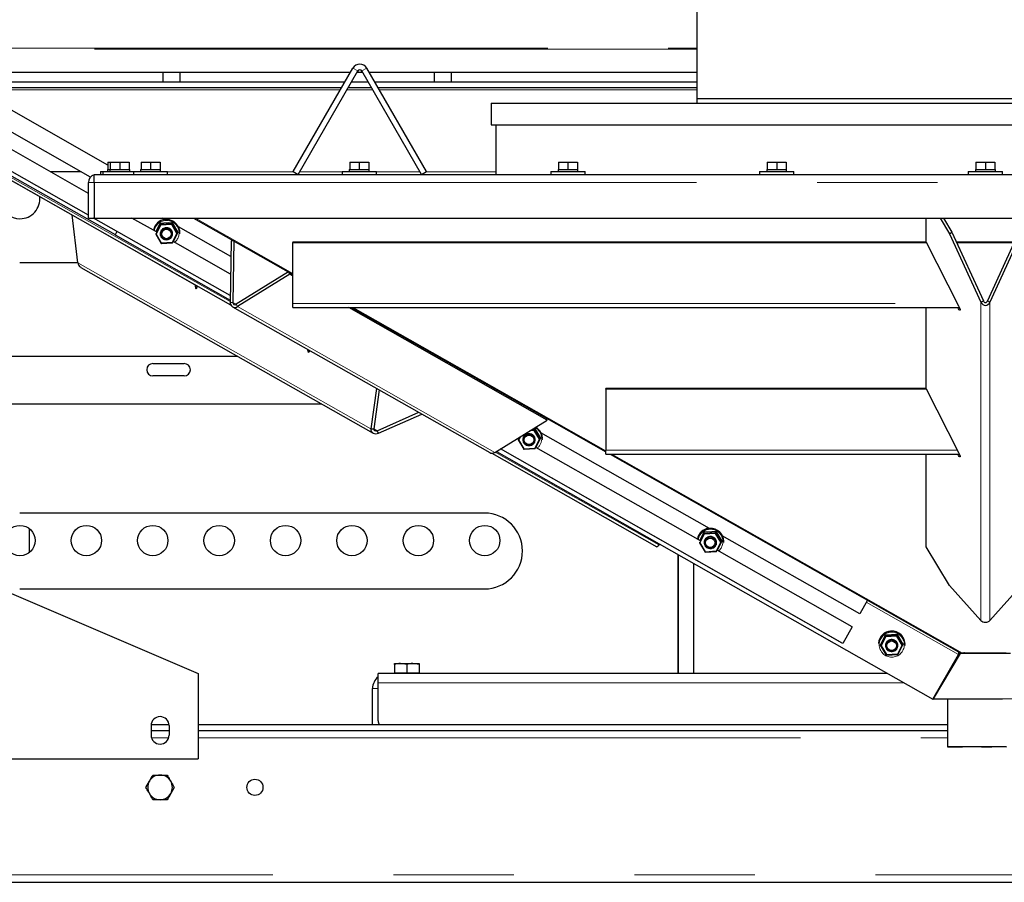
# Model space of a CAD drawing. Header units: millimetres. Extents: x 27 to 265, y 60 to 148.
# Tile 26 of 78: x 110 to 120, y 63 to 72. Entities that reach past the tile are written whole.
import ezdxf

# ---------------------------------------------------------------- set-up
doc = ezdxf.new("R2010")
doc.units = ezdxf.units.MM
doc.linetypes.add('PHANTOM', pattern=[12.7, 6.35, -1.27, 1.27, -1.27, 1.27, -1.27])

msp = doc.modelspace()

# ---------------------------------------------------------------- linework, layer by layer
at = {"color": 7, "linetype": 'Continuous', "lineweight": 25}
for p, q in [((117.16, 79.829), (117.16, 71.129)), ((112.904, 70.359), (113.533, 71.448)), ((112.956, 70.329), (113.585, 71.418)), ((114.257, 70.329), (113.628, 71.418)), ((114.309, 70.359), (113.68, 71.448)), ((111.53, 71.401), (109.81, 71.401)), ((111.71, 71.401), (111.53, 71.401)), ((111.53, 71.401), (111.53, 71.301)), ((111.71, 71.401), (111.71, 71.301)), ((113.505, 71.401), (111.71, 71.401)), ((113.638, 71.401), (113.575, 71.401)), ((114.39, 71.401), (113.707, 71.401)), ((114.57, 71.401), (114.39, 71.401)), ((114.39, 71.401), (114.39, 71.301)), ((114.57, 71.401), (114.57, 71.301)), ((117.16, 71.401), (114.57, 71.401)), ((113.413, 71.241), (108.682, 71.241)), ((110.951, 70.426), (109.515, 71.241)), ((111.53, 71.301), (109.81, 71.301)), ((111.71, 71.301), (111.53, 71.301)), ((113.448, 71.301), (111.71, 71.301)), ((113.73, 71.241), (113.482, 71.241)), ((113.696, 71.301), (113.517, 71.301)), ((114.39, 71.301), (113.765, 71.301)), ((117.16, 71.241), (113.799, 71.241)), ((114.57, 71.301), (114.39, 71.301)), ((117.16, 71.301), (114.57, 71.301)), ((117.16, 71.129), (117.16, 71.079)), ((117.16, 71.129), (123.24, 71.129)), ((114.99, 71.079), (114.99, 70.849)), ((114.99, 71.079), (125.41, 71.079)), ((110.746, 69.898), (109.142, 70.809)), ((110.768, 70.3), (109.817, 70.84)), ((114.99, 70.849), (125.41, 70.849)), ((115.04, 70.849), (115.04, 70.329)), ((110.746, 70.128), (109.758, 70.689)), ((110.746, 69.898), (109.664, 70.513)), ((110.946, 70.379), (110.946, 70.359)), ((110.946, 70.379), (110.951, 70.379)), ((110.951, 70.459), (110.951, 70.379)), ((110.951, 70.459), (110.975, 70.459)), ((110.951, 70.379), (110.97, 70.379)), ((110.97, 70.379), (110.97, 70.359)), ((110.97, 70.379), (110.975, 70.379)), ((110.975, 70.459), (110.975, 70.379)), ((110.975, 70.459), (111.075, 70.459)), ((110.975, 70.379), (110.997, 70.379)), ((110.997, 70.379), (111.053, 70.379)), ((111.053, 70.379), (111.075, 70.379)), ((111.075, 70.459), (111.075, 70.379)), ((111.075, 70.459), (111.175, 70.459)), ((111.075, 70.379), (111.097, 70.379)), ((111.097, 70.379), (111.153, 70.379)), ((111.153, 70.379), (111.175, 70.379)), ((111.175, 70.459), (111.175, 70.379)), ((111.175, 70.379), (111.18, 70.379)), ((111.18, 70.359), (111.18, 70.379)), ((111.295, 70.379), (111.295, 70.359)), ((111.295, 70.379), (111.3, 70.379)), ((111.3, 70.459), (111.3, 70.379)), ((111.3, 70.459), (111.4, 70.459)), ((111.3, 70.379), (111.323, 70.379)), ((111.323, 70.379), (111.378, 70.379)), ((111.378, 70.379), (111.4, 70.379)), ((111.4, 70.459), (111.4, 70.379)), ((111.4, 70.459), (111.5, 70.459)), ((111.4, 70.379), (111.423, 70.379)), ((111.423, 70.379), (111.478, 70.379)), ((111.478, 70.379), (111.5, 70.379)), ((111.5, 70.459), (111.5, 70.379)), ((111.5, 70.379), (111.505, 70.379)), ((111.505, 70.359), (111.505, 70.379)), ((113.495, 70.379), (113.495, 70.359)), ((113.495, 70.379), (113.5, 70.379)), ((113.5, 70.459), (113.5, 70.379)), ((113.5, 70.459), (113.6, 70.459)), ((113.5, 70.379), (113.523, 70.379)), ((113.523, 70.379), (113.578, 70.379)), ((113.578, 70.379), (113.6, 70.379)), ((113.6, 70.459), (113.6, 70.379)), ((113.6, 70.459), (113.7, 70.459)), ((113.6, 70.379), (113.623, 70.379)), ((113.623, 70.379), (113.678, 70.379)), ((113.678, 70.379), (113.7, 70.379)), ((113.7, 70.459), (113.7, 70.379)), ((113.7, 70.379), (113.705, 70.379)), ((113.705, 70.359), (113.705, 70.379)), ((115.695, 70.379), (115.695, 70.359)), ((115.695, 70.379), (115.7, 70.379)), ((115.7, 70.459), (115.7, 70.379)), ((115.7, 70.459), (115.8, 70.459)), ((115.7, 70.379), (115.723, 70.379)), ((115.723, 70.379), (115.778, 70.379)), ((115.778, 70.379), (115.8, 70.379)), ((115.8, 70.459), (115.8, 70.379)), ((115.8, 70.459), (115.9, 70.459)), ((115.8, 70.379), (115.823, 70.379)), ((115.823, 70.379), (115.878, 70.379)), ((115.878, 70.379), (115.9, 70.379)), ((115.9, 70.459), (115.9, 70.379)), ((115.9, 70.379), (115.905, 70.379)), ((115.905, 70.359), (115.905, 70.379)), ((117.895, 70.379), (117.895, 70.359)), ((117.895, 70.379), (117.9, 70.379)), ((117.9, 70.459), (117.9, 70.379)), ((117.9, 70.459), (118, 70.459)), ((117.9, 70.379), (117.923, 70.379)), ((117.923, 70.379), (117.978, 70.379)), ((117.978, 70.379), (118, 70.379)), ((118, 70.459), (118, 70.379)), ((118, 70.459), (118.1, 70.459)), ((118, 70.379), (118.023, 70.379)), ((118.023, 70.379), (118.078, 70.379)), ((118.078, 70.379), (118.1, 70.379)), ((118.1, 70.459), (118.1, 70.379)), ((118.1, 70.379), (118.105, 70.379)), ((118.105, 70.359), (118.105, 70.379)), ((120.095, 70.379), (120.095, 70.359)), ((120.095, 70.379), (120.1, 70.379)), ((120.1, 70.459), (120.1, 70.379)), ((120.1, 70.459), (120.2, 70.459)), ((120.1, 70.379), (120.123, 70.379)), ((120.123, 70.379), (120.178, 70.379)), ((120.178, 70.379), (120.2, 70.379)), ((120.2, 70.459), (120.2, 70.379)), ((120.2, 70.459), (120.3, 70.459)), ((120.2, 70.379), (120.223, 70.379)), ((120.223, 70.379), (120.278, 70.379)), ((120.278, 70.379), (120.3, 70.379)), ((120.3, 70.459), (120.3, 70.379)), ((120.3, 70.379), (120.305, 70.379)), ((120.305, 70.359), (120.305, 70.379)), ((109.768, 70.357), (111.889, 69.154)), ((109.857, 70.357), (111.025, 69.694)), ((109.879, 70.295), (112.244, 68.953)), ((110.668, 70.357), (110.344, 70.357)), ((110.768, 70.3), (110.668, 70.357)), ((110.806, 70.244), (110.806, 70.329)), ((110.806, 70.329), (110.831, 70.329)), ((110.831, 70.329), (129.569, 70.329)), ((110.871, 70.359), (110.871, 70.329)), ((110.871, 70.359), (110.895, 70.359)), ((110.895, 70.359), (110.895, 70.329)), ((110.895, 70.359), (110.985, 70.359)), ((110.985, 70.359), (111.22, 70.359)), ((111.22, 70.359), (111.22, 70.329)), ((111.22, 70.359), (111.58, 70.359)), ((111.58, 70.329), (111.58, 70.359)), ((112.904, 70.359), (112.956, 70.329)), ((113.42, 70.359), (113.42, 70.329)), ((113.42, 70.359), (113.78, 70.359)), ((113.78, 70.329), (113.78, 70.359)), ((114.257, 70.329), (114.309, 70.359)), ((115.62, 70.359), (115.62, 70.329)), ((115.62, 70.359), (115.98, 70.359)), ((115.98, 70.329), (115.98, 70.359)), ((117.82, 70.359), (117.82, 70.329)), ((117.82, 70.359), (118.18, 70.359)), ((118.18, 70.329), (118.18, 70.359)), ((120.02, 70.359), (120.02, 70.329)), ((120.02, 70.359), (120.38, 70.359)), ((120.38, 70.329), (120.38, 70.359)), ((110.746, 69.869), (110.746, 70.244)), ((110.806, 70.244), (110.806, 69.869)), ((110.633, 69.398), (110.572, 69.901)), ((110.746, 69.869), (110.806, 69.869)), ((112.239, 69.051), (110.799, 69.869)), ((112.239, 69.051), (110.799, 69.869)), ((110.806, 69.869), (129.594, 69.869)), ((111.462, 69.722), (111.204, 69.869)), ((111.558, 69.852), (111.528, 69.869)), ((111.853, 69.869), (112.9, 69.275)), ((119.574, 69.616), (119.574, 69.869)), ((119.722, 69.869), (119.822, 69.704)), ((119.757, 69.869), (119.848, 69.719)), ((111.503, 69.807), (111.503, 69.799)), ((111.623, 69.815), (111.622, 69.807)), ((112.245, 69.462), (111.693, 69.775)), ((111.046, 69.728), (111.025, 69.691)), ((111.025, 69.695), (111.025, 69.691)), ((111.025, 69.691), (112.238, 69.003)), ((111.455, 69.707), (111.454, 69.7)), ((111.454, 69.7), (111.512, 69.601)), ((111.508, 69.709), (111.507, 69.707)), ((111.627, 69.697), (111.627, 69.699)), ((111.632, 69.609), (111.681, 69.708)), ((111.681, 69.716), (111.681, 69.708)), ((111.708, 69.702), (111.708, 69.706)), ((119.822, 69.704), (119.848, 69.719)), ((119.822, 69.704), (120.153, 68.983)), ((119.848, 69.719), (120.179, 68.997)), ((120.552, 69.719), (120.222, 68.997)), ((120.578, 69.704), (120.248, 68.983)), ((111.512, 69.601), (111.632, 69.609)), ((112.243, 69.279), (111.638, 69.622)), ((112.248, 69.628), (112.238, 68.979)), ((112.275, 69.629), (112.248, 69.628)), ((112.277, 69.628), (112.267, 68.98)), ((112.9, 69.618), (112.9, 69.612)), ((112.9, 69.618), (119.574, 69.618)), ((112.9, 69.612), (119.576, 69.612)), ((112.9, 68.969), (112.9, 69.612)), ((119.574, 69.616), (119.918, 68.944)), ((119.894, 69.618), (120.506, 69.618)), ((119.897, 69.612), (120.503, 69.612)), ((110.02, 69.401), (110.632, 69.401)), ((110.664, 69.349), (113.746, 67.604)), ((112.854, 69.301), (112.303, 68.96)), ((112.869, 69.276), (112.317, 68.935)), ((112.869, 69.276), (112.855, 69.301)), ((112.9, 69.258), (112.869, 69.276)), ((111.873, 69.163), (111.873, 69.163)), ((111.889, 69.155), (111.889, 69.153)), ((112.264, 68.933), (114.975, 67.398)), ((112.9, 68.925), (112.9, 68.969)), ((112.9, 68.925), (119.928, 68.925)), ((115.58, 67.741), (113.489, 68.925)), ((113.518, 68.925), (116.2, 67.404)), ((119.574, 68.071), (119.574, 68.925)), ((119.918, 68.911), (119.908, 68.925)), ((120.153, 68.983), (120.179, 68.997)), ((120.248, 68.983), (120.222, 68.997)), ((112.321, 68.411), (109.1, 68.411)), ((111.425, 68.336), (111.755, 68.336)), ((111.755, 68.206), (111.425, 68.206)), ((113.781, 68.074), (113.723, 67.649)), ((113.809, 68.058), (113.752, 67.649)), ((119.574, 68.073), (116.2, 68.073)), ((116.2, 68.067), (116.2, 68.073)), ((116.2, 68.067), (116.2, 67.423)), ((119.576, 68.067), (116.2, 68.067)), ((119.574, 68.071), (119.918, 67.399)), ((109.88, 67.911), (113.204, 67.911)), ((113.789, 67.628), (114.226, 67.822)), ((113.804, 67.602), (114.258, 67.804)), ((115.028, 67.399), (115.58, 67.741)), ((115.58, 67.741), (115.568, 67.763)), ((113.723, 67.649), (113.752, 67.649)), ((113.804, 67.602), (113.789, 67.628)), ((115.445, 67.646), (115.445, 67.638)), ((117.292, 66.598), (115.515, 67.606)), ((115.277, 67.538), (115.276, 67.531)), ((115.276, 67.531), (115.335, 67.432)), ((115.284, 67.553), (115.281, 67.556)), ((115.33, 67.54), (115.33, 67.538)), ((115.449, 67.528), (115.449, 67.53)), ((115.454, 67.44), (115.503, 67.539)), ((115.504, 67.547), (115.503, 67.539)), ((115.53, 67.533), (115.53, 67.537)), ((114.997, 67.391), (116.736, 66.405)), ((115.045, 67.41), (119.647, 64.799)), ((118.698, 65.387), (115.087, 67.436)), ((118.692, 65.39), (115.087, 67.436)), ((115.335, 67.432), (115.454, 67.44)), ((117.196, 66.469), (115.461, 67.453)), ((116.2, 67.38), (116.2, 67.423)), ((116.2, 67.38), (119.928, 67.38)), ((116.243, 67.38), (119.916, 65.298)), ((119.574, 66.405), (119.574, 67.38)), ((119.918, 67.366), (119.908, 67.38)), ((114.92, 66.761), (110.02, 66.761)), ((110.12, 66.598), (110.12, 66.343)), ((117.237, 66.553), (117.236, 66.546)), ((117.356, 66.562), (117.356, 66.554)), ((116.764, 66.435), (116.756, 66.425)), ((117.188, 66.454), (117.187, 66.447)), ((117.188, 66.447), (117.246, 66.347)), ((117.241, 66.456), (117.241, 66.454)), ((117.361, 66.444), (117.361, 66.446)), ((117.365, 66.356), (117.414, 66.455)), ((117.415, 66.462), (117.414, 66.455)), ((118.875, 65.7), (117.427, 66.522)), ((117.441, 66.449), (117.441, 66.452)), ((116.96, 66.323), (116.96, 65.071)), ((117.246, 66.347), (117.365, 66.355)), ((118.796, 65.561), (117.372, 66.369)), ((119.822, 65.996), (119.574, 66.405)), ((109.1, 66.271), (111.9, 65.071)), ((116.963, 65.071), (116.963, 66.322)), ((117.125, 65.071), (117.125, 66.23)), ((110.02, 65.961), (114.92, 65.961)), ((120.153, 65.629), (119.822, 65.996)), ((120.248, 65.629), (120.578, 65.996)), ((118.956, 65.842), (118.875, 65.7)), ((118.875, 65.7), (118.871, 65.702)), ((118.796, 65.561), (118.698, 65.387)), ((118.698, 65.387), (118.692, 65.39)), ((119.074, 65.391), (119.073, 65.387)), ((119.148, 65.469), (119.148, 65.462)), ((119.268, 65.477), (119.267, 65.47)), ((119.099, 65.37), (119.099, 65.362)), ((119.099, 65.362), (119.157, 65.263)), ((119.152, 65.371), (119.152, 65.369)), ((119.272, 65.36), (119.272, 65.361)), ((119.277, 65.271), (119.325, 65.37)), ((119.326, 65.378), (119.325, 65.37)), ((119.352, 65.364), (119.353, 65.368)), ((119.929, 65.291), (119.916, 65.298)), ((119.972, 65.287), (119.959, 65.285)), ((119.982, 65.286), (119.982, 65.284)), ((119.157, 65.263), (119.277, 65.271)), ((119.647, 64.799), (119.918, 65.271)), ((119.934, 65.281), (119.65, 64.804)), ((119.934, 65.284), (119.708, 64.904)), ((119.717, 64.921), (119.917, 65.269)), ((119.931, 65.283), (119.72, 64.925)), ((119.931, 65.28), (119.916, 65.255)), ((119.918, 65.271), (119.921, 65.282)), ((119.931, 65.28), (119.931, 65.283)), ((119.933, 65.283), (119.931, 65.283)), ((119.931, 65.28), (119.931, 65.28)), ((119.934, 65.281), (119.934, 65.284)), ((119.982, 65.284), (119.934, 65.284)), ((120.464, 65.282), (119.934, 65.281)), ((120.419, 65.284), (119.982, 65.284)), ((113.97, 65.177), (114.035, 65.177)), ((113.97, 65.165), (113.97, 65.077)), ((114.1, 65.165), (114.035, 65.177)), ((114.035, 65.177), (114.165, 65.177)), ((114.1, 65.165), (114.1, 65.077)), ((114.23, 65.165), (114.165, 65.177)), ((114.165, 65.177), (114.23, 65.177)), ((114.23, 65.165), (114.23, 65.077)), ((111.9, 65.071), (111.9, 64.171)), ((119.168, 65.071), (113.8, 65.071)), ((113.8, 64.971), (113.8, 65.071)), ((113.97, 65.077), (113.97, 65.071)), ((113.97, 65.077), (114.035, 65.077)), ((114.035, 65.077), (114.1, 65.077)), ((114.1, 65.077), (114.165, 65.077)), ((114.165, 65.077), (114.23, 65.077)), ((114.23, 65.071), (114.23, 65.077)), ((119.8, 65.065), (119.8, 65.061)), ((113.74, 64.531), (113.74, 64.911)), ((113.8, 64.571), (113.8, 64.971)), ((119.648, 64.801), (119.649, 64.801)), ((119.649, 64.801), (120.382, 64.805)), ((119.649, 64.801), (119.65, 64.804)), ((119.65, 64.804), (119.649, 64.801)), ((119.65, 64.804), (120.75, 64.806)), ((119.8, 64.802), (119.8, 64.298)), ((111.405, 64.521), (111.405, 64.421)), ((111.405, 64.471), (111.595, 64.471)), ((111.595, 64.531), (111.406, 64.531)), ((111.595, 64.521), (111.595, 64.421)), ((119.8, 64.531), (111.9, 64.531)), ((111.9, 64.471), (119.8, 64.471)), ((108.3, 64.171), (111.9, 64.171)), ((111.425, 64.001), (111.5, 64.001)), ((111.35, 63.871), (111.388, 63.936)), ((111.65, 63.871), (111.613, 63.806)), ((111.575, 63.741), (111.5, 63.741)), ((106.34, 62.871), (134.06, 62.871))]:
    msp.add_line(p, q, dxfattribs=at)
at = {"color": 8, "linetype": 'PHANTOM', "lineweight": 18}
for p, q in [((109.236, 71.66), (117.16, 71.66)), ((117.16, 71.646), (109.236, 71.646)), ((113.585, 71.418), (113.533, 71.448)), ((113.628, 71.418), (113.68, 71.448)), ((109.554, 71.219), (113.401, 71.219)), ((113.47, 71.219), (113.743, 71.219)), ((113.812, 71.219), (117.16, 71.219)), ((109.9, 70.315), (112.238, 68.988)), ((112.907, 70.357), (111.58, 70.357)), ((113.42, 70.357), (112.972, 70.357)), ((114.24, 70.357), (113.78, 70.357)), ((115.04, 70.357), (114.306, 70.357)), ((110.806, 70.244), (110.746, 70.244)), ((110.806, 70.244), (129.594, 70.244)), ((111.872, 69.869), (112.9, 69.286)), ((111.454, 69.7), (111.503, 69.799)), ((111.455, 69.726), (111.498, 69.815)), ((111.507, 69.793), (111.461, 69.699)), ((111.503, 69.807), (111.462, 69.722)), ((111.498, 69.815), (111.627, 69.824)), ((111.623, 69.815), (111.503, 69.807)), ((111.503, 69.799), (111.622, 69.807)), ((111.619, 69.8), (111.507, 69.793)), ((111.674, 69.707), (111.619, 69.8)), ((111.622, 69.807), (111.681, 69.708)), ((111.681, 69.716), (111.623, 69.815)), ((111.627, 69.824), (111.69, 69.717)), ((111.461, 69.699), (111.516, 69.606)), ((111.628, 69.614), (111.674, 69.707)), ((111.69, 69.717), (111.643, 69.62)), ((111.516, 69.606), (111.628, 69.614)), ((113.723, 67.649), (110.633, 69.398)), ((111.873, 69.163), (111.873, 69.163)), ((112.267, 68.98), (112.238, 68.979)), ((112.303, 68.96), (112.267, 68.98)), ((112.303, 68.96), (112.317, 68.935)), ((112.317, 68.935), (115.028, 67.399)), ((112.9, 68.969), (119.906, 68.969)), ((113.537, 68.925), (116.2, 67.415)), ((120.153, 65.629), (120.153, 68.983)), ((120.248, 68.983), (120.248, 65.629)), ((119.918, 68.911), (119.931, 68.918)), ((113.789, 67.628), (113.752, 67.649)), ((115.441, 67.632), (115.399, 67.629)), ((115.411, 67.636), (115.445, 67.638)), ((115.445, 67.646), (115.425, 67.645)), ((115.441, 67.655), (115.45, 67.655)), ((115.496, 67.538), (115.441, 67.632)), ((115.504, 67.547), (115.445, 67.646)), ((115.445, 67.638), (115.503, 67.539)), ((115.45, 67.655), (115.513, 67.548)), ((115.276, 67.531), (115.292, 67.562)), ((115.302, 67.568), (115.283, 67.531)), ((115.283, 67.531), (115.338, 67.437)), ((115.287, 67.56), (115.284, 67.554)), ((115.45, 67.445), (115.496, 67.538)), ((115.513, 67.548), (115.465, 67.451)), ((115.033, 67.402), (116.756, 66.425)), ((115.338, 67.437), (115.45, 67.445)), ((119.906, 67.423), (116.2, 67.423)), ((116.263, 67.38), (119.959, 65.285)), ((119.918, 67.366), (119.931, 67.372)), ((117.187, 66.447), (117.236, 66.546)), ((117.188, 66.473), (117.232, 66.562)), ((117.24, 66.54), (117.194, 66.446)), ((117.237, 66.553), (117.195, 66.469)), ((117.232, 66.562), (117.361, 66.571)), ((117.236, 66.546), (117.356, 66.554)), ((117.356, 66.562), (117.237, 66.553)), ((117.352, 66.547), (117.24, 66.54)), ((117.407, 66.454), (117.352, 66.547)), ((117.415, 66.462), (117.356, 66.562)), ((117.356, 66.554), (117.414, 66.455)), ((117.361, 66.571), (117.424, 66.464)), ((117.194, 66.446), (117.249, 66.353)), ((117.361, 66.361), (117.407, 66.454)), ((117.424, 66.464), (117.376, 66.367)), ((117.249, 66.353), (117.361, 66.361)), ((118.945, 65.823), (119.918, 65.271)), ((119.09, 65.37), (119.143, 65.478)), ((119.148, 65.469), (119.099, 65.37)), ((119.099, 65.362), (119.148, 65.462)), ((119.151, 65.455), (119.105, 65.362)), ((119.143, 65.478), (119.272, 65.486)), ((119.268, 65.477), (119.148, 65.469)), ((119.148, 65.462), (119.267, 65.47)), ((119.264, 65.463), (119.151, 65.455)), ((119.319, 65.369), (119.264, 65.463)), ((119.267, 65.47), (119.325, 65.37)), ((119.326, 65.378), (119.268, 65.477)), ((119.272, 65.486), (119.335, 65.379)), ((119.153, 65.263), (119.09, 65.37)), ((119.105, 65.362), (119.16, 65.269)), ((119.273, 65.276), (119.319, 65.369)), ((119.335, 65.379), (119.282, 65.272)), ((119.157, 65.263), (119.153, 65.263)), ((119.16, 65.269), (119.273, 65.276)), ((119.282, 65.272), (119.277, 65.272)), ((119.917, 65.269), (119.917, 65.269)), ((113.8, 64.911), (113.74, 64.911)), ((119.344, 64.971), (113.8, 64.971)), ((119.747, 64.971), (119.746, 64.971)), ((111.41, 64.391), (111.59, 64.391)), ((111.9, 64.391), (119.8, 64.391)), ((106.34, 62.951), (134.06, 62.951))]:
    msp.add_line(p, q, dxfattribs=at)
at = {"color": 7, "linetype": 'Continuous', "lineweight": 25, "flags": 128}
for points in [[(111.889, 69.153), (111.887, 69.14), (111.885, 69.131), (111.883, 69.125), (111.881, 69.124), (111.878, 69.128), (111.876, 69.136), (111.874, 69.148), (111.873, 69.163)], [(119.918, 68.944), (119.925, 68.93), (119.931, 68.917), (119.934, 68.907), (119.935, 68.9), (119.934, 68.897), (119.931, 68.898), (119.925, 68.902), (119.918, 68.911)], [(113.073, 68.475), (113.073, 68.469), (113.071, 68.46), (113.069, 68.454), (113.066, 68.453), (113.064, 68.457), (113.061, 68.465), (113.059, 68.477), (113.059, 68.483)], [(119.918, 67.399), (119.925, 67.385), (119.931, 67.372), (119.934, 67.362), (119.935, 67.355), (119.934, 67.352), (119.931, 67.352), (119.925, 67.357), (119.918, 67.366)], [(116.756, 66.425), (116.75, 66.415), (116.744, 66.409), (116.739, 66.405), (116.736, 66.405), (116.736, 66.405)], [(119.982, 65.284), (119.983, 65.284), (119.983, 65.285), (119.983, 65.286), (119.981, 65.286), (119.979, 65.287), (119.977, 65.287), (119.975, 65.287), (119.972, 65.287)], [(119.8, 64.298), (119.804, 64.298), (119.814, 64.299), (119.832, 64.299), (119.856, 64.299), (119.886, 64.299), (119.922, 64.299), (119.963, 64.3), (120.008, 64.3), (120.057, 64.3), (120.108, 64.3), (120.16, 64.3), (120.214, 64.3), (120.267, 64.3), (120.319, 64.3), (120.369, 64.3), (120.415, 64.3)], [(120.415, 64.297), (120.369, 64.297), (120.319, 64.297), (120.267, 64.296), (120.214, 64.296), (120.16, 64.296), (120.108, 64.297), (120.057, 64.297), (120.008, 64.297), (119.963, 64.297), (119.922, 64.297), (119.886, 64.297), (119.856, 64.297), (119.832, 64.298), (119.814, 64.298), (119.804, 64.298), (119.8, 64.298)], [(119.84, 64.298), (119.844, 64.298), (119.854, 64.299), (119.871, 64.299), (119.895, 64.299), (119.924, 64.299), (119.959, 64.299), (119.999, 64.3), (120.042, 64.3), (120.089, 64.3), (120.138, 64.3), (120.188, 64.3), (120.238, 64.3), (120.287, 64.3), (120.335, 64.3), (120.38, 64.3), (120.422, 64.299)], [(120.422, 64.297), (120.38, 64.297), (120.335, 64.297), (120.287, 64.297), (120.238, 64.297), (120.188, 64.297), (120.138, 64.297), (120.089, 64.297), (120.042, 64.297), (119.999, 64.297), (119.959, 64.297), (119.924, 64.297), (119.895, 64.297), (119.871, 64.298), (119.854, 64.298), (119.844, 64.298), (119.84, 64.298)]]:
    msp.add_lwpolyline(points, dxfattribs=at)
at = {"color": 8, "linetype": 'PHANTOM', "lineweight": 18}
for centre, radius in [((111.567, 69.703), 0.0658), ((115.389, 67.534), 0.0658), ((117.301, 66.45), 0.0658), ((119.213, 65.374), 0.132), ((119.212, 65.365), 0.0658)]:
    msp.add_circle(centre, radius, dxfattribs=at)
at = {"color": 7, "linetype": 'Continuous', "lineweight": 25}
for centre, radius in [((111.567, 69.702), 0.0597), ((111.567, 69.701), 0.0498), ((115.389, 67.533), 0.0597), ((115.389, 67.532), 0.0498), ((110.023, 66.471), 0.16), ((110.723, 66.471), 0.16), ((111.423, 66.471), 0.16), ((112.123, 66.471), 0.16), ((112.823, 66.471), 0.16), ((113.523, 66.471), 0.16), ((114.223, 66.471), 0.16), ((114.923, 66.471), 0.16), ((117.3, 66.449), 0.0597), ((117.3, 66.448), 0.0498), ((119.212, 65.364), 0.0597), ((119.212, 65.363), 0.0498), ((112.5, 63.871), 0.085)]:
    msp.add_circle(centre, radius, dxfattribs=at)
for centre, radius, start, end in [((113.606, 71.405), 0.085, 30, 150), ((113.606, 71.405), 0.025, 30, 150), ((110.831, 70.244), 0.085, 107.1046, 180), ((110.023, 70.071), 0.21, 114.2008, 270), ((110.023, 70.071), 0.21, 270, 6.6565), ((111.568, 69.717), 0.139, 96.4531, 170.2277), ((111.567, 69.713), 0.139, 93.7394, 168.7613), ((111.568, 69.713), 0.14, 355.5787, 94.0991), ((111.567, 69.704), 0.0597, 93.6719, 175.2503), ((111.567, 69.704), 0.0599, 355.6003, 94.0775), ((111.57, 69.717), 0.138, 355.3696, 24.0762), ((112.289, 68.978), 0.0509, 177.9916, 302.8532), ((112.29, 68.979), 0.0232, 177.9933, 302.8531), ((111.425, 68.271), 0.065, 90, 270), ((111.755, 68.271), 0.065, 270, 90), ((115.389, 67.535), 0.0597, 93.6644, 175.2577), ((115.39, 67.535), 0.0599, 355.6003, 94.0773), ((115.391, 67.544), 0.139, 355.4603, 62.0303), ((115.392, 67.548), 0.138, 355.3677, 24.0791), ((115, 67.443), 0.0517, 241.0886, 302.4925), ((114.92, 66.361), 0.4, 270, 90), ((117.301, 66.463), 0.139, 96.4539, 170.2272), ((117.301, 66.46), 0.139, 93.7399, 168.7611), ((117.302, 66.46), 0.14, 355.5778, 94.1002), ((117.301, 66.451), 0.0597, 93.6651, 175.2582), ((117.301, 66.45), 0.0599, 355.6017, 94.077), ((117.304, 66.464), 0.138, 355.3668, 24.0782), ((119.212, 65.375), 0.139, 93.7272, 175.195), ((119.212, 65.379), 0.139, 93.6764, 175.2457), ((119.213, 65.379), 0.14, 355.5786, 94.0993), ((119.213, 65.375), 0.14, 355.5785, 94.0994), ((119.212, 65.366), 0.0597, 93.6807, 175.2414), ((119.212, 65.366), 0.0599, 355.5999, 94.0777), ((113.9, 64.911), 0.16, 128.6822, 180), ((111.5, 64.521), 0.095, 0, 180), ((113.9, 64.571), 0.1, 180, 203.5782), ((111.5, 64.421), 0.095, 180, 0), ((111.5, 63.871), 0.13, 90, 150), ((111.5, 63.871), 0.13, 30, 90), ((111.5, 63.871), 0.13, 150, 210), ((111.5, 63.871), 0.13, 330, 30), ((111.5, 63.871), 0.13, 210, 270), ((111.5, 63.871), 0.13, 270, 330)]:
    msp.add_arc(centre, radius, start, end, dxfattribs=at)
at = {"color": 8, "linetype": 'PHANTOM', "lineweight": 18}
for centre, start, end in [((111.567, 69.712), 93.733, 169.5578), ((111.569, 69.712), 310.8333, 94.2543), ((115.392, 67.544), 310.6576, 63.2848), ((117.301, 66.459), 93.7317, 169.5591), ((117.302, 66.459), 310.8329, 94.2542)]:
    msp.add_arc(centre, 0.131, start, end, dxfattribs=at)
at = {"color": 7, "linetype": 'Continuous', "lineweight": 25}
for centre, major_axis, ratio, start_param, end_param in [((111.498, 69.814), (-0.00514, 0.00766), 0.062299, 3.219782, 4.790578), ((111.507, 69.793), (-0.00386, 0.00575), 0.062299, 0.078189, 1.648985), ((111.619, 69.801), (0.00329, 0.00624), 0.038722, 4.622222, 6.193018), ((111.627, 69.823), (0.00439, 0.00831), 0.038722, 1.480629, 3.051425), ((111.461, 69.7), (0.0068, 0.00025), 0.100777, 3.129614, 4.700411), ((111.674, 69.708), (0.0068, 0.00025), 0.100777, 4.700411, 6.271207), ((111.69, 69.716), (0.00907, 0.00034), 0.100777, 1.558818, 3.129614), ((111.516, 69.607), (0.00329, 0.00624), 0.038722, 3.051425, 4.622222), ((111.628, 69.614), (-0.00386, 0.00575), 0.062299, 1.648985, 3.219782), ((110.683, 69.402), (-0.0159, 0.0573), 0.842001, 1.394138, 2.442162), ((120.2, 69.018), (0, 0.0693), 0.793604, 2.094395, 4.18879), ((120.2, 69.018), (0, 0.0408), 0.613161, 2.094395, 4.18879), ((113.781, 67.647), (0.0574, 0.0159), 0.842042, 2.793826, 4.888221), ((113.781, 67.647), (0.0294, 0.0058), 0.68703, 2.766668, 4.861063), ((115.441, 67.632), (0.00329, 0.00624), 0.038722, 4.622222, 6.193018), ((115.45, 67.654), (0.00439, 0.00831), 0.038722, 1.480629, 3.051425), ((115.283, 67.531), (0.0068, 0.00025), 0.100777, 3.129614, 4.700411), ((115.496, 67.539), (0.0068, 0.00025), 0.100777, 4.700411, 6.271207), ((115.513, 67.547), (0.00907, 0.00034), 0.100777, 1.558818, 3.129614), ((115.338, 67.438), (0.00329, 0.00624), 0.038722, 3.051425, 4.622222), ((115.45, 67.446), (-0.00386, 0.00575), 0.062299, 1.648985, 3.219782), ((117.232, 66.561), (-0.00514, 0.00766), 0.062299, 3.219782, 4.790578), ((117.24, 66.54), (-0.00386, 0.00575), 0.062299, 0.078189, 1.648985), ((117.353, 66.548), (0.00329, 0.00624), 0.038722, 4.622222, 6.193018), ((117.361, 66.57), (0.00439, 0.00831), 0.038722, 1.480629, 3.051425), ((117.194, 66.447), (0.0068, 0.00025), 0.100777, 3.129614, 4.700411), ((117.407, 66.455), (0.0068, 0.00025), 0.100777, 4.700411, 6.271207), ((117.424, 66.463), (0.00907, 0.00034), 0.100777, 1.558818, 3.129614), ((117.249, 66.354), (0.00329, 0.00624), 0.038722, 3.051425, 4.622222), ((117.361, 66.361), (-0.00386, 0.00575), 0.062299, 1.648985, 3.219782), ((120.2, 65.646), (0.055, 0), 0.64204, 3.665191, 5.759587), ((119.143, 65.477), (-0.00514, 0.00766), 0.062299, 3.219782, 4.790578), ((119.151, 65.456), (-0.00386, 0.00575), 0.062299, 0.078189, 1.648985), ((119.264, 65.463), (0.00329, 0.00624), 0.038722, 4.622222, 6.193018), ((119.272, 65.485), (0.00439, 0.00831), 0.038722, 1.480629, 3.051425), ((119.09, 65.369), (0.00907, 0.00034), 0.100777, 6.271207, 7.842003), ((119.105, 65.362), (0.0068, 0.00025), 0.100777, 3.129614, 4.700411), ((119.319, 65.37), (0.0068, 0.00025), 0.100777, 4.700411, 6.271207), ((119.335, 65.378), (0.00907, 0.00034), 0.100777, 1.558818, 3.129614), ((119.153, 65.262), (0.00439, 0.00831), 0.038722, 1.080078, 1.480629), ((119.16, 65.269), (0.00329, 0.00624), 0.038722, 3.051425, 4.622222), ((119.273, 65.277), (-0.00386, 0.00575), 0.062299, 1.648985, 3.219782), ((119.282, 65.271), (-0.00514, 0.00766), 0.062299, 4.790578, 5.455413)]:
    msp.add_ellipse(centre, major_axis=major_axis, ratio=ratio, start_param=start_param, end_param=end_param, dxfattribs=at)
for points, knots in [([(119.918, 65.271), (119.918, 65.274), (119.919, 65.281), (119.919, 65.289), (119.919, 65.296), (119.917, 65.297), (119.916, 65.298)], [0, 0, 0, 0, 0.252134, 0.504271, 0.756242, 1, 1, 1, 1]), ([(119.927, 65.292), (119.927, 65.291), (119.925, 65.287), (119.923, 65.282), (119.921, 65.277), (119.92, 65.275)], [0, 0, 0, 0, 0.124744, 0.753409, 1, 1, 1, 1]), ([(119.921, 65.281), (119.922, 65.285), (119.923, 65.289), (119.924, 65.292), (119.924, 65.292)], [0, 0, 0, 0, 0.987021, 1, 1, 1, 1]), ([(119.959, 65.285), (119.956, 65.284), (119.95, 65.284), (119.94, 65.286), (119.933, 65.289), (119.929, 65.291)], [0, 0, 0, 0, 0.282782, 0.565546, 1, 1, 1, 1]), ([(114.035, 65.177), (114.034, 65.177), (114.012, 65.177), (113.99, 65.171), (113.97, 65.165)], [0, 0, 0, 0, 0.0702315, 1, 1, 1, 1]), ([(113.97, 65.165), (113.97, 65.17), (113.97, 65.176), (113.97, 65.177), (113.97, 65.177)], [0, 0, 0, 0, 0.7758481, 1, 1, 1, 1]), ([(114.165, 65.177), (114.164, 65.177), (114.142, 65.177), (114.12, 65.171), (114.1, 65.165)], [0, 0, 0, 0, 0.070211, 1, 1, 1, 1]), ([(114.23, 65.177), (114.23, 65.177), (114.23, 65.176), (114.23, 65.17), (114.23, 65.165)], [0, 0, 0, 0, 0.2241519, 1, 1, 1, 1]), ([(111.388, 63.936), (111.389, 63.937), (111.401, 63.959), (111.414, 63.981), (111.425, 64.001)], [0, 0, 0, 0, 0.070214, 1, 1, 1, 1]), ([(111.5, 64.001), (111.502, 64.001), (111.527, 64.001), (111.552, 64.001), (111.575, 64.001)], [0, 0, 0, 0, 0.070216, 1, 1, 1, 1]), ([(111.575, 64.001), (111.585, 63.984), (111.597, 63.963), (111.61, 63.941), (111.613, 63.936)], [0, 0, 0, 0, 0.7758267, 1, 1, 1, 1]), ([(111.388, 63.806), (111.385, 63.811), (111.372, 63.833), (111.36, 63.854), (111.35, 63.871)], [0, 0, 0, 0, 0.224169, 1, 1, 1, 1]), ([(111.613, 63.936), (111.623, 63.918), (111.636, 63.896), (111.648, 63.875), (111.65, 63.871)], [0, 0, 0, 0, 0.7988018, 1, 1, 1, 1]), ([(111.425, 63.741), (111.423, 63.745), (111.411, 63.766), (111.398, 63.788), (111.388, 63.806)], [0, 0, 0, 0, 0.201199, 1, 1, 1, 1]), ([(111.5, 63.741), (111.498, 63.741), (111.473, 63.741), (111.448, 63.741), (111.425, 63.741)], [0, 0, 0, 0, 0.070217, 1, 1, 1, 1]), ([(111.613, 63.806), (111.612, 63.804), (111.599, 63.782), (111.587, 63.761), (111.575, 63.741)], [0, 0, 0, 0, 0.070218, 1, 1, 1, 1])]:
    msp.add_open_spline(points, degree=3, knots=knots, dxfattribs=at)

doc.saveas('drawing.dxf')
